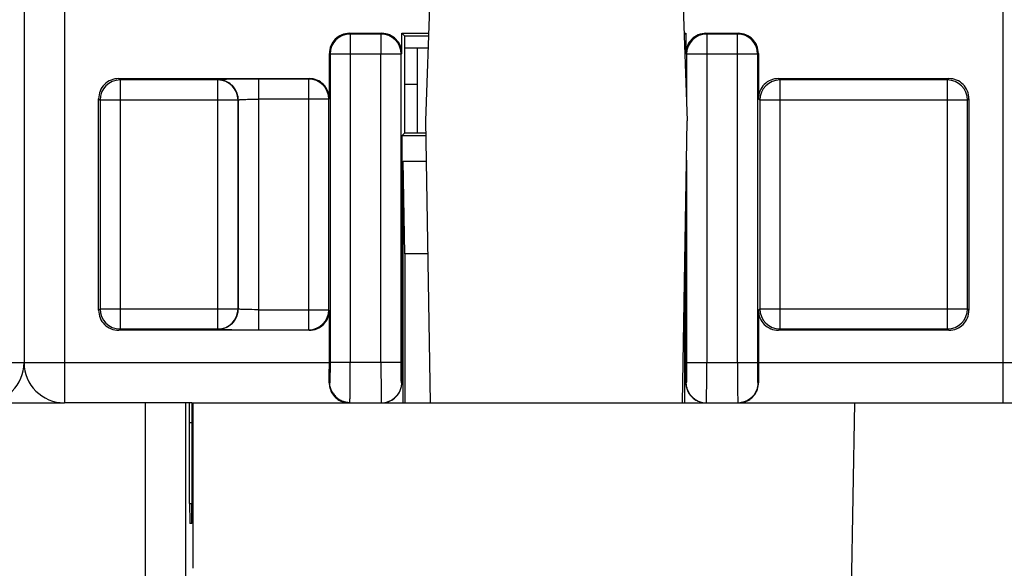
# Model space of a CAD drawing. Header units: millimetres. Extents: x 0 to 841, y 0 to 594.
# Tile 182 of 237: x 456 to 480, y 449 to 463. Entities that reach past the tile are written whole.
import ezdxf

# ---------------------------------------------------------------- set-up
doc = ezdxf.new("R2010")
doc.units = ezdxf.units.MM
doc.header["$LTSCALE"] = 46.255
doc.layers.get('0').update_dxf_attribs({"linetype": 'CONTINUOUS'})

msp = doc.modelspace()

# ---------------------------------------------------------------- linework, layer by layer
at = {"color": 7, "linetype": 'CONTINUOUS'}
for p, q in [((456.10941, 530.89595), (456.10941, 454.39595)), ((466.17677, 463.49835), (466.06851, 460.39835)), ((472.46026, 463.49835), (472.56851, 460.39835)), ((464.18541, 462.56989), (464.98546, 462.56989)), ((465.48541, 462.06984), (465.48549, 462.56989)), ((465.55941, 462.49595), (465.48548, 462.56989)), ((465.48548, 462.56989), (466.14434, 462.56989)), ((465.55941, 460.09595), (465.55941, 462.49595)), ((466.14176, 462.49595), (465.55941, 462.49595)), ((472.49268, 462.56989), (472.53335, 462.56989)), ((472.53335, 462.56989), (472.49405, 462.53059)), ((472.53334, 462.5699), (472.53341, 462.06979)), ((473.03334, 462.56989), (473.83338, 462.56989)), ((466.13137, 462.19835), (465.55941, 462.19835)), ((465.86351, 462.19835), (465.86351, 460.09595)), ((463.68549, 460.94587), (463.68549, 462.06997)), ((474.33334, 462.06997), (474.33334, 460.94587)), ((458.45918, 461.44579), (463.18553, 461.44579)), ((474.83326, 461.44579), (479.05962, 461.44579)), ((465.86351, 461.29835), (465.55941, 461.29835)), ((457.95925, 455.69588), (457.95925, 460.94587)), ((479.55957, 460.94587), (479.55957, 455.69588)), ((466.06851, 460.39835), (466.1907, 453.39835)), ((472.44633, 453.39835), (472.56851, 460.39835)), ((465.4851, 460.02166), (465.48417, 453.89706)), ((465.48503, 460.02165), (465.55933, 460.09595)), ((466.07509, 460.02165), (465.48503, 460.02165)), ((465.55933, 460.09595), (466.07379, 460.09595)), ((465.55941, 457.09595), (465.51927, 459.39595)), ((465.51927, 453.39595), (465.51927, 459.39595)), ((465.51927, 459.39595), (466.08601, 459.39595)), ((472.53466, 453.89706), (472.53397, 458.41928)), ((465.55941, 457.09595), (465.55941, 453.39595)), ((466.12616, 457.09595), (465.55941, 457.09595)), ((472.49956, 456.44801), (472.49956, 453.39595)), ((463.68549, 454.39595), (463.68549, 455.69588)), ((474.33334, 455.69588), (474.33334, 454.39595)), ((463.18557, 455.19595), (458.45921, 455.19595)), ((479.05965, 455.19595), (474.83329, 455.19595)), ((455.10941, 453.39835), (457.10941, 453.39835)), ((460.27588, 453.39595), (457.10941, 453.39595)), ((460.12286, 449.10269), (460.12286, 453.39835)), ((460.27588, 453.39835), (497.45177, 453.39835)), ((460.30801, 449.28783), (460.30832, 453.39835)), ((460.21887, 450.89834), (460.21887, 452.89835)), ((460.27363, 452.9158), (460.27331, 450.8809)), ((460.27105, 450.39835), (460.22105, 450.39835))]:
    msp.add_line(p, q, dxfattribs=at)
at = {"color": 9, "linetype": 'CONTINUOUS'}
for p, q in [((457.10941, 530.89595), (457.10941, 453.39595)), ((480.40941, 453.39835), (480.40941, 530.89595)), ((464.20308, 462.55229), (464.18541, 462.56989)), ((464.20302, 462.55229), (464.20302, 454.39595)), ((464.96786, 462.55229), (464.20308, 462.55229)), ((464.96786, 462.55229), (464.98546, 462.56989)), ((464.96788, 462.05236), (464.96788, 462.55229)), ((473.051, 462.55229), (473.03334, 462.56989)), ((473.05095, 462.55229), (473.05095, 462.05236)), ((473.81578, 462.55229), (473.051, 462.55229)), ((473.81578, 462.55229), (473.83338, 462.56989)), ((473.8158, 454.39595), (473.8158, 462.55229)), ((463.68549, 462.06997), (463.7031, 462.05236)), ((463.7031, 462.05236), (463.7031, 454.39595)), ((464.9673, 462.05236), (463.7031, 462.05236)), ((464.9673, 454.39595), (464.9673, 462.05236)), ((465.4678, 462.05228), (464.96788, 462.05236)), ((465.46664, 454.39588), (465.4678, 462.05224)), ((465.48541, 462.06984), (465.4678, 462.05224)), ((472.53341, 462.06979), (472.55102, 462.05228)), ((473.05095, 462.05236), (472.55102, 462.05228)), ((472.55102, 462.05228), (472.5512, 460.89418)), ((473.05153, 462.05236), (473.05153, 454.39595)), ((474.31573, 462.05236), (473.05153, 462.05236)), ((474.33334, 462.06997), (474.31573, 462.05236)), ((474.31573, 454.39595), (474.31573, 462.05236)), ((458.4943, 461.41074), (458.45918, 461.44579)), ((458.49424, 461.41074), (458.49424, 455.23101)), ((460.92035, 461.41074), (458.4943, 461.41074)), ((460.92035, 461.41074), (460.92588, 461.41627)), ((460.92037, 455.23101), (460.92037, 461.41074)), ((463.17317, 461.43343), (461.92576, 461.43342)), ((461.92576, 461.43342), (461.92576, 455.20832)), ((463.17317, 461.43343), (463.18553, 461.44579)), ((463.1732, 455.20832), (463.1732, 461.43343)), ((474.86838, 461.41074), (474.83326, 461.44579)), ((474.86832, 461.41074), (474.86832, 455.23101)), ((479.02456, 461.41074), (474.86838, 461.41074)), ((479.02456, 461.41074), (479.05962, 461.44579)), ((479.02459, 455.23101), (479.02459, 461.41074)), ((457.95925, 460.94587), (457.99432, 460.91081)), ((457.99432, 460.91081), (457.99432, 455.73094)), ((461.4203, 460.91081), (457.99432, 460.91081)), ((461.42584, 460.91635), (461.4203, 460.91081)), ((461.4203, 455.73094), (461.4203, 460.91081)), ((461.42584, 460.91635), (461.42584, 455.7254)), ((463.67312, 460.9335), (461.92576, 460.9335)), ((463.68549, 460.94587), (463.67312, 460.9335)), ((463.67312, 455.70825), (463.67312, 460.9335)), ((474.33334, 460.94587), (474.3684, 460.91081)), ((474.3684, 460.91081), (474.3684, 455.73094)), ((479.52451, 460.91081), (474.3684, 460.91081)), ((479.55957, 460.94587), (479.52451, 460.91081)), ((479.52451, 455.73094), (479.52451, 460.91081)), ((472.55142, 459.41924), (472.55219, 454.39588)), ((457.95925, 455.69588), (457.99432, 455.73094)), ((457.99432, 455.73094), (461.4203, 455.73094)), ((461.42584, 455.7254), (461.4203, 455.73094)), ((461.92576, 455.70825), (463.67312, 455.70825)), ((474.33334, 455.69588), (474.3684, 455.73094)), ((474.3684, 455.73094), (479.52451, 455.73094)), ((479.55957, 455.69588), (479.52451, 455.73094)), ((458.49427, 455.23101), (458.45921, 455.19595)), ((458.49427, 455.23101), (460.92031, 455.23101)), ((460.92031, 455.23101), (460.92591, 455.22548)), ((461.92576, 455.20832), (463.17314, 455.20832)), ((463.17314, 455.20832), (463.18557, 455.19595)), ((474.86835, 455.23101), (474.83329, 455.19595)), ((474.86835, 455.23101), (479.02453, 455.23101)), ((479.02453, 455.23101), (479.05965, 455.19595)), ((449.03334, 454.39595), (463.68549, 454.39595)), ((465.46664, 454.39588), (463.7031, 454.39595)), ((472.55219, 454.39588), (474.31573, 454.39595)), ((474.33334, 454.39595), (488.98549, 454.39595)), ((463.69437, 453.89595), (463.68315, 453.89595)), ((465.48417, 453.89706), (465.47529, 453.89588)), ((472.54354, 453.89588), (472.53466, 453.89706)), ((474.33567, 453.89595), (474.32446, 453.89595)), ((459.12287, 448.39922), (459.12287, 453.39835)), ((476.55472, 443.39835), (476.72927, 453.39835)), ((460.27363, 452.89835), (460.21887, 452.89835)), ((460.21887, 450.89834), (460.27331, 450.89834))]:
    msp.add_line(p, q, dxfattribs=at)
at = {"color": 7, "linetype": 'CONTINUOUS'}
msp.add_lwpolyline([(463.7416, 453.69329), (463.74679, 453.68257), (463.75834, 453.66077), (463.77129, 453.63898), (463.78566, 453.61741), (463.8014, 453.5963), (463.81852, 453.57574), (463.83706, 453.55586), (463.85686, 453.53693), (463.87784, 453.51905), (463.89999, 453.50224), (463.92326, 453.48655), (463.94754, 453.47207), (463.97281, 453.45884), (463.99916, 453.44686), (464.02654, 453.43623), (464.05486, 453.42706), (464.08418, 453.41942), (464.11443, 453.41344), (464.1455, 453.40926), (464.17739, 453.40704), (464.19463, 453.40671)], dxfattribs=at)
at = {"color": 9, "linetype": 'CONTINUOUS'}
for centre, radius, start, end in [((464.20315, 462.0523), 0.49999, 90.011579, 179.983597), ((464.96775, 462.0523), 0.49999, 0.001993, 89.988435), ((473.05108, 462.0523), 0.49999, 90.01157, 179.997999), ((473.81567, 462.0523), 0.49999, 0.016403, 89.988421), ((458.49437, 460.91075), 0.49999, 90.011579, 179.983597), ((460.92024, 460.91075), 0.49999, 0.016403, 89.988421), ((463.17306, 460.93344), 0.49999, 0.016403, 89.988421), ((474.86846, 460.91075), 0.49999, 90.011579, 179.983597), ((479.02445, 460.91075), 0.49999, 0.016403, 89.988421), ((458.49437, 455.731), 0.49999, 180.016403, 269.988421), ((460.92024, 455.731), 0.49999, 270.011579, 359.983597), ((463.17306, 455.70831), 0.49999, 270.011579, 359.983597), ((474.86846, 455.731), 0.49999, 180.016403, 269.988421), ((479.02445, 455.731), 0.49999, 270.011579, 359.983597), ((545.07778, 454.30928), 80.11097, 179.938014, 180.4437312), ((399.42517, 454.28772), 73.62687, 359.5339588, 0.0842282), ((567.34614, 454.38047), 93.53034, 179.9905153, 180.4236836)]:
    msp.add_arc(centre, radius, start, end, dxfattribs=at)
at = {"color": 7, "linetype": 'CONTINUOUS'}
for centre, radius, start, end in [((464.18535, 462.07007), 0.49982, 89.993075, 135.003312), ((464.98554, 462.07007), 0.49982, 359.966053, 90.006002), ((473.03328, 462.07007), 0.49983, 89.992546, 180.029466), ((473.83347, 462.07007), 0.49982, 44.996688, 90.006925), ((455.10941, 454.39595), 1, 270, 360), ((457.10941, 454.39595), 1, 180, 270), ((411.38606, 454.39056), 52.29943, 359.458138, 0.005908), ((523.02178, 454.37367), 48.68845, 179.97378, 180.562175), ((464.18071, 453.88824), 0.49715, 203.645641, 221.80726), ((464.17541, 453.8842), 0.49051, 221.868008, 224.174441), ((464.17378, 453.88292), 0.48844, 224.199451, 239.00098), ((473.84618, 453.88165), 0.48677, 301.058469, 315.822875), ((473.83963, 453.88732), 0.4954, 315.873775, 336.382614), ((464.1686, 453.87436), 0.47844, 239.004827, 264.376761), ((473.84998, 453.87485), 0.47898, 280.392635, 301.088867)]:
    msp.add_arc(centre, radius, start, end, dxfattribs=at)
for centre, major_axis, ratio, start_param, end_param in [((464.18557, 462.06981), (0.35366, -0.35366), 0.99969546, 3.14159265, 3.92683852), ((473.83326, 462.06981), (0.35366, 0.35366), 0.99969546, -0.78524587, 0), ((458.45933, 460.94572), (0.35366, -0.35366), 0.99969546, 3.14159265, 3.92683852), ((463.18541, 460.94572), (-0.35366, -0.35366), 0.99969546, 2.35634678, 3.14159265), ((474.83341, 460.94572), (0.35366, -0.35366), 0.99969546, 3.14159265, 3.92683852), ((479.0595, 460.94572), (-0.35366, -0.35366), 0.99969546, 2.35634678, 3.14159265), ((458.45933, 455.69603), (0.35366, 0.35366), 0.99969546, 2.35634678, 3.14159265), ((479.0595, 455.69603), (-0.35366, 0.35366), 0.99969546, 3.14159265, 3.92683852), ((460.21669, 452.89835), (0, 0.5), 0.00436335, -1.57077341, -0.09106812), ((460.27588, 452.89835), (0, 0.5), 0.004512, 0.09053921, 1.53588974), ((460.22105, 450.89835), (0, 0.5), 0.00436335, 1.57081924, 3.14161558), ((460.27105, 450.89835), (0, 0.5), 0.004512, 3.14159265, 4.6774824)]:
    msp.add_ellipse(centre, major_axis=major_axis, ratio=ratio, start_param=start_param, end_param=end_param, dxfattribs=at)
for points, knots in [([(458.45918, 461.44579), (458.39405, 461.4458), (458.26166, 461.42271), (458.15172, 461.34543), (458.10567, 461.29938)], [0, 0, 0, 0, 0.50000104, 1, 1, 1, 1]), ([(463.53907, 461.29938), (463.49303, 461.34543), (463.38308, 461.42271), (463.25069, 461.4458), (463.18557, 461.44579)], [0, 0, 0, 0, 0.49999896, 1, 1, 1, 1]), ([(474.83326, 461.44579), (474.76814, 461.4458), (474.63575, 461.42271), (474.5258, 461.34543), (474.47975, 461.29938)], [0, 0, 0, 0, 0.50000104, 1, 1, 1, 1]), ([(479.41316, 461.29938), (479.36711, 461.34543), (479.25716, 461.42271), (479.12477, 461.4458), (479.05965, 461.44579)], [0, 0, 0, 0, 0.49999896, 1, 1, 1, 1]), ([(463.53907, 455.34237), (463.58512, 455.38842), (463.6624, 455.49836), (463.68549, 455.63076), (463.68549, 455.69588)], [0, 0, 0, 0, 0.49999929, 1, 1, 1, 1]), ([(474.33334, 455.69588), (474.33334, 455.63076), (474.35642, 455.49836), (474.4337, 455.38842), (474.47975, 455.34237)], [0, 0, 0, 0, 0.50000071, 1, 1, 1, 1]), ([(458.10567, 455.34237), (458.15172, 455.29632), (458.26166, 455.21904), (458.39405, 455.19595), (458.45918, 455.19595)], [0, 0, 0, 0, 0.49999896, 1, 1, 1, 1]), ([(463.18557, 455.19595), (463.25069, 455.19595), (463.38308, 455.21904), (463.49303, 455.29632), (463.53907, 455.34237)], [0, 0, 0, 0, 0.50000104, 1, 1, 1, 1]), ([(474.47975, 455.34237), (474.5258, 455.29632), (474.63575, 455.21904), (474.76814, 455.19595), (474.83326, 455.19595)], [0, 0, 0, 0, 0.49999896, 1, 1, 1, 1]), ([(479.05965, 455.19595), (479.12477, 455.19595), (479.25716, 455.21904), (479.36711, 455.29632), (479.41316, 455.34237)], [0, 0, 0, 0, 0.50000104, 1, 1, 1, 1]), ([(463.68315, 453.89595), (463.68296, 453.87713), (463.68634, 453.80639), (463.70448, 453.73641), (463.7253, 453.68885)], [0, 0, 0, 0, 0.26611564, 1, 1, 1, 1]), ([(465.3377, 453.54239), (465.3841, 453.58879), (465.45907, 453.70126), (465.48478, 453.83387), (465.48464, 453.8995)], [0, 0, 0, 0, 0.49994588, 1, 1, 1, 1]), ([(472.53419, 453.89939), (472.53405, 453.83379), (472.55982, 453.70126), (472.6347, 453.5888), (472.68109, 453.54242)], [0, 0, 0, 0, 0.5000529, 1, 1, 1, 1]), ([(474.29353, 453.68885), (474.30022, 453.70412), (474.32522, 453.77032), (474.33622, 453.84189), (474.33567, 453.89595)], [0, 0, 0, 0, 0.23567098, 1, 1, 1, 1]), ([(465.0341, 453.39818), (465.09079, 453.4033), (465.20378, 453.43289), (465.29743, 453.50214), (465.3377, 453.54239)], [0, 0, 0, 0, 0.49995556, 1, 1, 1, 1]), ([(472.68109, 453.54242), (472.72191, 453.50162), (472.81708, 453.43156), (472.93194, 453.40246), (472.98946, 453.39778)], [0, 0, 0, 0, 0.50003948, 1, 1, 1, 1])]:
    msp.add_open_spline(points, degree=3, knots=knots, dxfattribs=at)
at = {"color": 9, "linetype": 'CONTINUOUS'}
for points, knots in [([(461.92576, 461.43342), (461.79949, 461.43339), (461.61605, 461.4329), (461.38246, 461.43069), (461.23346, 461.42888), (461.11083, 461.42577), (461.01804, 461.42466), (460.96117, 461.41894), (460.93267, 461.41987), (460.92588, 461.41627)], [0, 0, 0, 0, 0.3786905, 0.55007686, 0.70071223, 0.82526658, 0.91882926, 0.97695618, 1, 1, 1, 1]), ([(461.27944, 461.26988), (461.21104, 461.33827), (461.08767, 461.40325), (460.95854, 461.41628), (460.92588, 461.41627)], [0, 0, 0, 0, 0.74759256, 1, 1, 1, 1]), ([(461.42597, 460.91635), (461.42596, 460.94901), (461.41285, 461.07814), (461.34785, 461.20149), (461.27944, 461.26988)], [0, 0, 0, 0, 0.25242938, 1, 1, 1, 1]), ([(461.42597, 460.91635), (461.42744, 460.91988), (461.44536, 460.91912), (461.47081, 460.92462), (461.51903, 460.92586), (461.55467, 460.92778), (461.57535, 460.9285)], [0, 0, 0, 0, 0.07630821, 0.2748647, 0.58671281, 1, 1, 1, 1]), ([(461.57535, 460.92849), (461.60045, 460.92936), (461.71723, 460.93253), (461.83406, 460.9335), (461.92576, 460.9335)], [0, 0, 0, 0, 0.21497849, 1, 1, 1, 1]), ([(461.27944, 455.37187), (461.34785, 455.44026), (461.41285, 455.56361), (461.42596, 455.69274), (461.42597, 455.7254)], [0, 0, 0, 0, 0.74757062, 1, 1, 1, 1]), ([(461.57535, 455.71325), (461.55467, 455.71396), (461.51903, 455.71589), (461.47081, 455.71713), (461.44536, 455.72263), (461.42744, 455.72187), (461.42597, 455.72539)], [0, 0, 0, 0, 0.41328719, 0.7251353, 0.92369179, 1, 1, 1, 1]), ([(461.92576, 455.70825), (461.8936, 455.70825), (461.77678, 455.70868), (461.65996, 455.71034), (461.57535, 455.71326)], [0, 0, 0, 0, 0.27529975, 1, 1, 1, 1]), ([(460.92588, 455.22548), (460.95854, 455.22546), (461.08767, 455.2385), (461.21104, 455.30348), (461.27944, 455.37187)], [0, 0, 0, 0, 0.25240744, 1, 1, 1, 1]), ([(460.92591, 455.22548), (460.93271, 455.22188), (460.96122, 455.2228), (461.0181, 455.21709), (461.1109, 455.21597), (461.23354, 455.21287), (461.38253, 455.21106), (461.6161, 455.20885), (461.79951, 455.20836), (461.92576, 455.20832)], [0, 0, 0, 0, 0.02306048, 0.08119818, 0.17477749, 0.29934129, 0.4499739, 0.62134828, 1, 1, 1, 1]), ([(463.7031, 454.39595), (463.70306, 454.33215), (463.70265, 454.21433), (463.70143, 454.07557), (463.69925, 453.98559), (463.69853, 453.94007), (463.69598, 453.91253), (463.69597, 453.89923), (463.69437, 453.89595)], [0, 0, 0, 0, 0.38264678, 0.70677204, 0.83155947, 0.92337866, 0.97814579, 1, 1, 1, 1]), ([(464.20046, 453.68879), (464.20044, 453.73931), (464.20123, 453.97503), (464.20195, 454.21075), (464.20302, 454.39595)], [0, 0, 0, 0, 0.21430399, 1, 1, 1, 1]), ([(465.47529, 453.89588), (465.47368, 453.89914), (465.47369, 453.91246), (465.47113, 453.93999), (465.47042, 453.98551), (465.46825, 454.07549), (465.46706, 454.21426), (465.46667, 454.33207), (465.46664, 454.39588)], [0, 0, 0, 0, 0.02183287, 0.07661363, 0.16844096, 0.29322249, 0.61734778, 1, 1, 1, 1]), ([(472.55219, 454.39588), (472.5522, 454.33209), (472.55192, 454.23946), (472.55086, 454.12164), (472.54986, 454.0468), (472.54854, 453.98562), (472.54745, 453.9435), (472.54609, 453.9192), (472.54565, 453.90625), (472.54434, 453.90093), (472.54436, 453.89575), (472.54354, 453.89588)], [0, 0, 0, 0, 0.38252576, 0.5553458, 0.70668058, 0.83092819, 0.92351277, 0.95663955, 0.98054878, 0.99502752, 1, 1, 1, 1]), ([(474.32446, 453.89595), (474.3236, 453.89595), (474.3237, 453.9009), (474.32232, 453.90651), (474.32191, 453.91928), (474.32052, 453.94365), (474.31944, 453.98569), (474.31811, 454.0469), (474.3171, 454.12174), (474.31602, 454.23955), (474.31573, 454.33217), (474.31573, 454.39595)], [0, 0, 0, 0, 0.00512822, 0.01962532, 0.04347161, 0.07651914, 0.16907057, 0.29336803, 0.44471305, 0.61750565, 1, 1, 1, 1]), ([(465.47529, 453.89588), (465.47528, 453.86322), (465.46219, 453.73411), (465.3972, 453.61078), (465.32881, 453.5424)], [0, 0, 0, 0, 0.25243964, 1, 1, 1, 1]), ([(472.69001, 453.54239), (472.62161, 453.61078), (472.55663, 453.73411), (472.54354, 453.86322), (472.54354, 453.89588)], [0, 0, 0, 0, 0.74756012, 1, 1, 1, 1]), ([(474.32446, 453.89595), (474.32446, 453.86329), (474.31139, 453.73417), (474.24642, 453.6108), (474.17803, 453.5424)], [0, 0, 0, 0, 0.25244224, 1, 1, 1, 1]), ([(464.19799, 453.48997), (464.19825, 453.50355), (464.19933, 453.57121), (464.19998, 453.63887), (464.20043, 453.69295)], [0, 0, 0, 0, 0.20075372, 1, 1, 1, 1]), ([(464.96924, 453.69211), (464.96984, 453.62379), (464.97341, 453.52597), (464.97083, 453.42739), (464.97488, 453.39788)], [0, 0, 0, 0, 0.69644943, 1, 1, 1, 1]), ([(473.04394, 453.39746), (473.04534, 453.4064), (473.04548, 453.43532), (473.04884, 453.53228), (473.04902, 453.62048), (473.04961, 453.68885)], [0, 0, 0, 0, 0.09320603, 0.29626085, 1, 1, 1, 1]), ([(473.81836, 453.68885), (473.81896, 453.62023), (473.81915, 453.53184), (473.82249, 453.43489), (473.82266, 453.40622), (473.82405, 453.39746)], [0, 0, 0, 0, 0.70630244, 0.90872895, 1, 1, 1, 1]), ([(464.19486, 453.40708), (464.19718, 453.41434), (464.19529, 453.44271), (464.19762, 453.46995), (464.19799, 453.48997)], [0, 0, 0, 0, 0.27587229, 1, 1, 1, 1])]:
    msp.add_open_spline(points, degree=3, knots=knots, dxfattribs=at)
for points in [[(463.73799, 453.69168), (463.70955, 453.75523), (463.69437, 453.82633), (463.69437, 453.89595)], [(465.02265, 453.39836), (465.13489, 453.40943), (465.24905, 453.46266), (465.32881, 453.5424)], [(472.69001, 453.54239), (472.72074, 453.51166), (472.756, 453.48496), (472.79372, 453.46336)], [(474.17803, 453.5424), (474.13319, 453.49755), (474.07841, 453.46119), (474.02005, 453.43637)]]:
    msp.add_open_spline(points, degree=3, dxfattribs=at)
at = {"color": 7, "linetype": 'CONTINUOUS'}
for points in [[(472.79372, 453.46336), (472.85522, 453.42812), (472.92564, 453.40529), (472.99618, 453.39833)], [(474.02005, 453.43637), (473.97304, 453.41638), (473.92245, 453.40326), (473.87162, 453.39827)]]:
    msp.add_open_spline(points, degree=3, dxfattribs=at)

doc.saveas('drawing.dxf')
